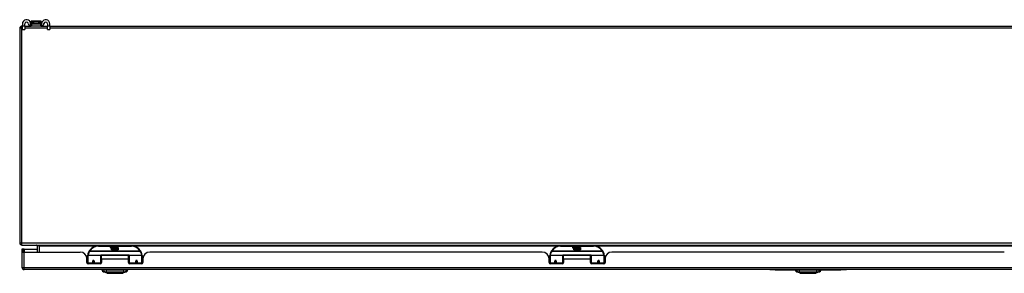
# Model space of a CAD drawing. Header units: inches. Extents: x 17 to 386, y 34 to 183.
# Tile 1 of 13: x 17 to 62, y 34 to 46. Entities that reach past the tile are written whole.
import ezdxf

# ---------------------------------------------------------------- set-up
doc = ezdxf.new("R2010")
doc.units = ezdxf.units.IN
doc.header["$MEASUREMENT"] = 0
doc.layers.add('Visible Edges(ANSI)', color=7, linetype='Continuous', lineweight=25)
doc.layers.add('Visible Tangent Edges(ANSI)', color=7, linetype='Continuous', lineweight=25)

msp = doc.modelspace()

# ---------------------------------------------------------------- linework, layer by layer
at = {"layer": 'Visible Edges(ANSI)'}
for p, q in [((16.923, 45.41), (16.923, 45.304)), ((17.028, 45.304), (17.028, 45.41)), ((17.311, 45.509), (17.311, 45.508)), ((17.311, 45.508), (17.311, 45.418)), ((17.326, 45.41), (17.345, 45.41)), ((17.764, 45.528), (17.331, 45.528)), ((17.345, 45.305), (17.345, 45.41)), ((17.345, 45.41), (17.751, 45.41)), ((17.751, 45.41), (17.769, 45.41)), ((17.751, 45.41), (17.751, 45.305)), ((17.784, 45.508), (17.784, 45.509)), ((17.784, 45.418), (17.784, 45.508)), ((18.068, 45.41), (18.068, 45.304)), ((18.173, 45.304), (18.173, 45.41)), ((16.798, 45.206), (16.798, 35.404)), ((16.897, 45.305), (16.923, 45.305)), ((16.923, 45.148), (16.923, 45.304)), ((16.923, 45.148), (17.028, 45.148)), ((17.028, 45.305), (17.326, 45.305)), ((17.028, 45.304), (17.028, 45.148)), ((17.345, 45.305), (17.326, 45.305)), ((17.751, 45.305), (17.345, 45.305)), ((17.769, 45.305), (17.751, 45.305)), ((17.769, 45.305), (18.068, 45.305)), ((18.068, 45.148), (18.068, 45.304)), ((18.068, 45.148), (18.173, 45.148)), ((18.173, 45.305), (87.423, 45.305)), ((18.173, 45.304), (18.173, 45.148)), ((16.964, 35.12), (16.896, 35.12)), ((16.896, 35.12), (16.896, 35.003)), ((16.897, 35.305), (88.699, 35.305)), ((16.995, 35.12), (16.964, 35.12)), ((16.964, 34.986), (16.964, 35.12)), ((16.995, 35.12), (17.596, 35.12)), ((17.596, 35.274), (17.596, 34.986)), ((21.896, 35.275), (20.396, 35.275)), ((20.951, 35.186), (20.957, 35.221)), ((20.957, 35.221), (20.971, 35.221)), ((20.971, 35.221), (20.964, 35.186)), ((20.987, 35.198), (20.991, 35.221)), ((20.991, 35.221), (21.004, 35.221)), ((20.996, 35.082), (20.996, 35.162)), ((21.026, 35.082), (20.996, 35.082)), ((21.004, 35.221), (20.998, 35.186)), ((21.014, 35.169), (21.013, 35.163)), ((21.013, 35.163), (21.026, 35.163)), ((21.018, 35.176), (21.015, 35.176)), ((21.017, 35.166), (21.018, 35.176)), ((21.028, 35.166), (21.017, 35.166)), ((21.021, 35.198), (21.025, 35.221)), ((21.025, 35.221), (21.038, 35.221)), ((21.026, 35.163), (21.026, 35.082)), ((21.038, 35.221), (21.028, 35.166)), ((21.03, 35.163), (21.052, 35.163)), ((21.03, 35.082), (21.03, 35.163)), ((21.06, 35.082), (21.03, 35.082)), ((21.034, 35.166), (21.058, 35.193)), ((21.05, 35.166), (21.034, 35.166)), ((21.045, 35.221), (21.061, 35.221)), ((21.058, 35.193), (21.045, 35.221)), ((21.064, 35.185), (21.05, 35.166)), ((21.052, 35.163), (21.06, 35.174)), ((21.06, 35.174), (21.06, 35.082)), ((21.061, 35.221), (21.069, 35.201)), ((21.066, 35.185), (21.064, 35.185)), ((21.064, 35.181), (21.071, 35.163)), ((21.064, 35.082), (21.064, 35.181)), ((21.131, 35.082), (21.064, 35.082)), ((21.074, 35.166), (21.066, 35.185)), ((21.069, 35.201), (21.071, 35.201)), ((21.071, 35.201), (21.085, 35.221)), ((21.071, 35.163), (21.094, 35.163)), ((21.09, 35.166), (21.074, 35.166)), ((21.101, 35.221), (21.076, 35.193)), ((21.076, 35.193), (21.09, 35.166)), ((21.085, 35.221), (21.101, 35.221)), ((21.094, 35.163), (21.094, 35.084)), ((21.094, 35.084), (21.13, 35.133)), ((21.1, 35.197), (21.136, 35.197)), ((21.106, 35.209), (21.106, 35.218)), ((21.13, 35.133), (21.11, 35.163)), ((21.135, 35.188), (21.111, 35.188)), ((21.145, 35.109), (21.131, 35.082)), ((21.14, 35.171), (21.147, 35.159)), ((21.162, 35.082), (21.145, 35.109)), ((21.147, 35.159), (21.178, 35.203)), ((21.18, 35.165), (21.16, 35.137)), ((21.16, 35.137), (21.197, 35.083)), ((21.296, 35.082), (21.162, 35.082)), ((21.178, 35.203), (21.18, 35.189)), ((21.18, 35.189), (21.224, 35.235)), ((21.182, 35.155), (21.18, 35.165)), ((21.197, 35.184), (21.182, 35.155)), ((21.197, 35.155), (21.197, 35.184)), ((21.296, 35.155), (21.197, 35.155)), ((21.197, 35.151), (21.296, 35.151)), ((21.197, 35.119), (21.197, 35.151)), ((21.296, 35.119), (21.197, 35.119)), ((21.197, 35.115), (21.296, 35.115)), ((21.197, 35.083), (21.197, 35.115)), ((21.224, 35.235), (21.199, 35.187)), ((21.199, 35.187), (21.296, 35.187)), ((21.296, 35.187), (21.296, 35.155)), ((21.296, 35.151), (21.296, 35.119)), ((21.296, 35.115), (21.296, 35.082)), ((42.997, 35.275), (41.497, 35.275)), ((42.052, 35.186), (42.058, 35.221)), ((42.058, 35.221), (42.072, 35.221)), ((42.072, 35.221), (42.065, 35.186)), ((42.088, 35.198), (42.092, 35.221)), ((42.092, 35.221), (42.105, 35.221)), ((42.097, 35.082), (42.097, 35.162)), ((42.127, 35.082), (42.097, 35.082)), ((42.105, 35.221), (42.099, 35.186)), ((42.115, 35.169), (42.114, 35.163)), ((42.114, 35.163), (42.127, 35.163)), ((42.119, 35.176), (42.116, 35.176)), ((42.118, 35.166), (42.119, 35.176)), ((42.129, 35.166), (42.118, 35.166)), ((42.122, 35.198), (42.126, 35.221)), ((42.126, 35.221), (42.139, 35.221)), ((42.127, 35.163), (42.127, 35.082)), ((42.139, 35.221), (42.129, 35.166)), ((42.131, 35.163), (42.153, 35.163)), ((42.131, 35.082), (42.131, 35.163)), ((42.161, 35.082), (42.131, 35.082)), ((42.135, 35.166), (42.159, 35.193)), ((42.151, 35.166), (42.135, 35.166)), ((42.146, 35.221), (42.162, 35.221)), ((42.159, 35.193), (42.146, 35.221)), ((42.165, 35.185), (42.151, 35.166)), ((42.153, 35.163), (42.161, 35.174)), ((42.161, 35.174), (42.161, 35.082)), ((42.162, 35.221), (42.17, 35.201)), ((42.167, 35.185), (42.165, 35.185)), ((42.165, 35.181), (42.172, 35.163)), ((42.165, 35.082), (42.165, 35.181)), ((42.232, 35.082), (42.165, 35.082)), ((42.175, 35.166), (42.167, 35.185)), ((42.17, 35.201), (42.172, 35.201)), ((42.172, 35.201), (42.186, 35.221)), ((42.172, 35.163), (42.195, 35.163)), ((42.191, 35.166), (42.175, 35.166)), ((42.202, 35.221), (42.177, 35.193)), ((42.177, 35.193), (42.191, 35.166)), ((42.186, 35.221), (42.202, 35.221)), ((42.195, 35.163), (42.195, 35.084)), ((42.195, 35.084), (42.231, 35.133)), ((42.201, 35.197), (42.237, 35.197)), ((42.207, 35.209), (42.207, 35.218)), ((42.231, 35.133), (42.211, 35.163)), ((42.236, 35.188), (42.212, 35.188)), ((42.246, 35.109), (42.232, 35.082)), ((42.241, 35.171), (42.248, 35.159)), ((42.263, 35.082), (42.246, 35.109)), ((42.248, 35.159), (42.279, 35.203)), ((42.281, 35.165), (42.261, 35.137)), ((42.261, 35.137), (42.298, 35.083)), ((42.397, 35.082), (42.263, 35.082)), ((42.279, 35.203), (42.281, 35.189)), ((42.281, 35.189), (42.325, 35.235)), ((42.283, 35.155), (42.281, 35.165)), ((42.298, 35.184), (42.283, 35.155)), ((42.298, 35.155), (42.298, 35.184)), ((42.397, 35.155), (42.298, 35.155)), ((42.298, 35.151), (42.397, 35.151)), ((42.298, 35.119), (42.298, 35.151)), ((42.397, 35.119), (42.298, 35.119)), ((42.298, 35.115), (42.397, 35.115)), ((42.298, 35.083), (42.298, 35.115)), ((42.325, 35.235), (42.3, 35.187)), ((42.3, 35.187), (42.397, 35.187)), ((42.397, 35.187), (42.397, 35.155)), ((42.397, 35.151), (42.397, 35.119)), ((42.397, 35.115), (42.397, 35.082)), ((16.896, 35.003), (16.896, 34.285)), ((16.897, 34.986), (16.995, 34.986)), ((16.995, 34.986), (19.553, 34.986)), ((19.861, 34.726), (19.896, 34.726)), ((19.865, 34.508), (19.865, 34.674)), ((19.896, 34.501), (19.896, 34.831)), ((19.916, 34.85), (20.5, 34.85)), ((20.516, 34.835), (20.516, 34.497)), ((20.516, 34.758), (20.531, 34.758)), ((20.531, 34.663), (20.531, 34.831)), ((21.762, 34.831), (20.531, 34.831)), ((20.531, 34.663), (20.531, 34.508)), ((21.762, 34.663), (21.762, 34.831)), ((21.776, 34.758), (21.762, 34.758)), ((21.762, 34.508), (21.762, 34.663)), ((21.776, 34.497), (21.776, 34.835)), ((21.792, 34.85), (22.376, 34.85)), ((22.396, 34.831), (22.396, 34.501)), ((22.431, 34.726), (22.396, 34.726)), ((22.427, 34.674), (22.427, 34.508)), ((40.654, 34.986), (22.739, 34.986)), ((40.962, 34.726), (40.997, 34.726)), ((40.966, 34.508), (40.966, 34.674)), ((40.997, 34.501), (40.997, 34.831)), ((41.017, 34.85), (41.601, 34.85)), ((41.617, 34.835), (41.617, 34.497)), ((41.617, 34.758), (41.632, 34.758)), ((41.632, 34.663), (41.632, 34.831)), ((42.863, 34.831), (41.632, 34.831)), ((41.632, 34.663), (41.632, 34.508)), ((42.863, 34.663), (42.863, 34.831)), ((42.877, 34.758), (42.863, 34.758)), ((42.863, 34.508), (42.863, 34.663)), ((42.877, 34.497), (42.877, 34.835)), ((42.893, 34.85), (43.477, 34.85)), ((43.497, 34.831), (43.497, 34.501)), ((43.532, 34.726), (43.497, 34.726)), ((43.528, 34.674), (43.528, 34.508)), ((61.755, 34.986), (43.84, 34.986)), ((88.6, 34.186), (16.995, 34.186)), ((19.865, 34.6), (19.896, 34.6)), ((19.896, 34.566), (19.865, 34.566)), ((19.896, 34.501), (19.896, 34.456)), ((20.471, 34.449), (19.924, 34.449)), ((20.14, 34.578), (20.14, 34.491)), ((20.178, 34.576), (20.14, 34.576)), ((20.14, 34.449), (20.14, 34.491)), ((20.141, 34.584), (20.183, 34.575)), ((20.18, 34.566), (20.144, 34.566)), ((20.183, 34.491), (20.183, 34.578)), ((20.183, 34.491), (20.183, 34.449)), ((20.516, 34.567), (20.531, 34.567)), ((20.516, 34.469), (20.516, 34.497)), ((20.555, 34.17), (20.624, 34.17)), ((20.734, 34.17), (20.624, 34.17)), ((20.734, 34.17), (21.558, 34.17)), ((21.669, 34.17), (21.558, 34.17)), ((21.669, 34.17), (21.737, 34.17)), ((21.776, 34.567), (21.762, 34.567)), ((21.776, 34.497), (21.776, 34.469)), ((22.368, 34.449), (21.821, 34.449)), ((22.151, 34.584), (22.109, 34.575)), ((22.109, 34.578), (22.109, 34.491)), ((22.109, 34.449), (22.109, 34.491)), ((22.148, 34.566), (22.112, 34.566)), ((22.114, 34.576), (22.152, 34.576)), ((22.152, 34.491), (22.152, 34.578)), ((22.152, 34.491), (22.152, 34.449)), ((22.427, 34.6), (22.396, 34.6)), ((22.427, 34.566), (22.396, 34.566)), ((22.396, 34.456), (22.396, 34.501)), ((40.966, 34.6), (40.997, 34.6)), ((40.997, 34.566), (40.966, 34.566)), ((40.997, 34.501), (40.997, 34.456)), ((41.572, 34.449), (41.025, 34.449)), ((41.241, 34.578), (41.241, 34.491)), ((41.279, 34.576), (41.241, 34.576)), ((41.241, 34.449), (41.241, 34.491)), ((41.242, 34.584), (41.284, 34.575)), ((41.281, 34.566), (41.245, 34.566)), ((41.284, 34.491), (41.284, 34.578)), ((41.284, 34.491), (41.284, 34.449)), ((41.617, 34.567), (41.632, 34.567)), ((41.617, 34.469), (41.617, 34.497)), ((42.877, 34.567), (42.863, 34.567)), ((42.877, 34.497), (42.877, 34.469)), ((43.469, 34.449), (42.922, 34.449)), ((43.252, 34.584), (43.21, 34.575)), ((43.21, 34.578), (43.21, 34.491)), ((43.21, 34.449), (43.21, 34.491)), ((43.249, 34.566), (43.213, 34.566)), ((43.215, 34.576), (43.253, 34.576)), ((43.253, 34.491), (43.253, 34.578)), ((43.253, 34.491), (43.253, 34.449)), ((43.528, 34.6), (43.497, 34.6)), ((43.528, 34.566), (43.497, 34.566)), ((43.497, 34.456), (43.497, 34.501)), ((51.048, 34.186), (51.048, 34.18)), ((51.298, 34.18), (51.048, 34.18)), ((51.298, 34.18), (54.298, 34.18)), ((52.207, 34.17), (52.275, 34.17)), ((52.386, 34.17), (52.275, 34.17)), ((52.386, 34.17), (53.209, 34.17)), ((53.32, 34.17), (53.209, 34.17)), ((53.32, 34.17), (53.388, 34.17)), ((54.548, 34.18), (54.298, 34.18)), ((54.548, 34.18), (54.548, 34.186)), ((20.789, 34.016), (20.629, 34.078)), ((21.663, 34.078), (21.503, 34.016)), ((52.441, 34.016), (52.281, 34.078)), ((53.314, 34.078), (53.154, 34.016))]:
    msp.add_line(p, q, dxfattribs=at)
at = {"layer": 'Visible Edges(ANSI)', "flags": 128}
for points in [[(17.296, 45.437), (17.295, 45.439), (17.295, 45.441), (17.295, 45.443), (17.294, 45.445), (17.294, 45.447), (17.293, 45.449), (17.293, 45.451), (17.293, 45.453), (17.292, 45.455), (17.292, 45.457), (17.291, 45.459), (17.291, 45.461), (17.29, 45.463), (17.289, 45.465), (17.289, 45.467), (17.288, 45.469), (17.288, 45.471), (17.287, 45.473), (17.286, 45.474), (17.286, 45.476), (17.285, 45.478), (17.284, 45.48), (17.283, 45.482), (17.283, 45.484)], [(17.326, 45.41), (17.325, 45.41), (17.323, 45.411), (17.322, 45.411), (17.32, 45.411), (17.319, 45.411), (17.317, 45.412), (17.315, 45.412), (17.314, 45.413), (17.312, 45.414), (17.311, 45.415), (17.309, 45.416), (17.307, 45.417), (17.306, 45.418), (17.304, 45.419), (17.303, 45.421), (17.302, 45.422), (17.301, 45.424), (17.3, 45.426), (17.299, 45.427), (17.298, 45.429), (17.297, 45.431), (17.296, 45.433), (17.296, 45.435), (17.296, 45.437)], [(17.799, 45.437), (17.799, 45.435), (17.799, 45.433), (17.798, 45.431), (17.797, 45.429), (17.796, 45.427), (17.795, 45.426), (17.794, 45.424), (17.793, 45.422), (17.792, 45.421), (17.791, 45.419), (17.789, 45.418), (17.788, 45.417), (17.786, 45.416), (17.785, 45.415), (17.783, 45.414), (17.781, 45.413), (17.78, 45.412), (17.778, 45.412), (17.776, 45.411), (17.775, 45.411), (17.773, 45.411), (17.772, 45.411), (17.77, 45.41), (17.769, 45.41)], [(17.813, 45.484), (17.812, 45.482), (17.811, 45.48), (17.81, 45.478), (17.81, 45.476), (17.809, 45.474), (17.808, 45.473), (17.807, 45.471), (17.807, 45.469), (17.806, 45.467), (17.806, 45.465), (17.805, 45.463), (17.804, 45.461), (17.804, 45.459), (17.803, 45.457), (17.803, 45.455), (17.802, 45.453), (17.802, 45.451), (17.802, 45.449), (17.801, 45.447), (17.801, 45.445), (17.8, 45.443), (17.8, 45.441), (17.8, 45.439), (17.799, 45.437)], [(17.283, 45.313), (17.284, 45.312), (17.286, 45.311), (17.288, 45.311), (17.29, 45.31), (17.292, 45.31), (17.294, 45.309), (17.296, 45.309), (17.298, 45.308), (17.3, 45.308), (17.302, 45.308), (17.304, 45.307), (17.306, 45.307), (17.308, 45.307), (17.31, 45.306), (17.312, 45.306), (17.313, 45.306), (17.315, 45.306), (17.317, 45.306), (17.319, 45.306), (17.32, 45.306), (17.322, 45.305), (17.323, 45.305), (17.325, 45.305), (17.326, 45.305)], [(17.769, 45.305), (17.77, 45.305), (17.772, 45.305), (17.773, 45.305), (17.775, 45.306), (17.776, 45.306), (17.778, 45.306), (17.78, 45.306), (17.782, 45.306), (17.783, 45.306), (17.785, 45.306), (17.787, 45.307), (17.789, 45.307), (17.791, 45.307), (17.793, 45.308), (17.795, 45.308), (17.797, 45.308), (17.799, 45.309), (17.801, 45.309), (17.803, 45.31), (17.805, 45.31), (17.807, 45.311), (17.809, 45.311), (17.811, 45.312), (17.813, 45.313)], [(19.902, 34.849), (19.901, 34.849), (19.901, 34.849), (19.901, 34.849), (19.901, 34.848), (19.901, 34.848), (19.901, 34.848), (19.901, 34.848), (19.901, 34.847), (19.901, 34.847), (19.901, 34.847), (19.901, 34.847), (19.901, 34.846), (19.901, 34.846), (19.901, 34.846), (19.901, 34.846), (19.901, 34.845), (19.901, 34.845), (19.901, 34.845), (19.901, 34.845), (19.901, 34.844), (19.901, 34.844), (19.901, 34.844), (19.901, 34.844), (19.901, 34.843)], [(22.391, 34.843), (22.391, 34.844), (22.391, 34.844), (22.391, 34.844), (22.391, 34.844), (22.391, 34.845), (22.391, 34.845), (22.391, 34.845), (22.391, 34.845), (22.391, 34.846), (22.391, 34.846), (22.391, 34.846), (22.391, 34.846), (22.391, 34.847), (22.391, 34.847), (22.391, 34.847), (22.391, 34.847), (22.391, 34.848), (22.391, 34.848), (22.391, 34.848), (22.391, 34.848), (22.391, 34.849), (22.391, 34.849), (22.391, 34.849), (22.391, 34.849)], [(41.003, 34.849), (41.002, 34.849), (41.002, 34.849), (41.002, 34.849), (41.002, 34.848), (41.002, 34.848), (41.002, 34.848), (41.002, 34.848), (41.002, 34.847), (41.002, 34.847), (41.002, 34.847), (41.002, 34.847), (41.002, 34.846), (41.002, 34.846), (41.002, 34.846), (41.002, 34.846), (41.002, 34.845), (41.002, 34.845), (41.002, 34.845), (41.002, 34.845), (41.002, 34.844), (41.002, 34.844), (41.002, 34.844), (41.002, 34.844), (41.002, 34.843)], [(43.492, 34.843), (43.492, 34.844), (43.492, 34.844), (43.492, 34.844), (43.492, 34.844), (43.492, 34.845), (43.492, 34.845), (43.492, 34.845), (43.492, 34.845), (43.492, 34.846), (43.492, 34.846), (43.492, 34.846), (43.492, 34.846), (43.492, 34.847), (43.492, 34.847), (43.492, 34.847), (43.492, 34.847), (43.492, 34.848), (43.492, 34.848), (43.492, 34.848), (43.492, 34.848), (43.492, 34.849), (43.492, 34.849), (43.492, 34.849), (43.492, 34.849)], [(20.14, 34.578), (20.14, 34.581), (20.141, 34.583), (20.142, 34.586), (20.143, 34.589), (20.144, 34.591), (20.146, 34.593), (20.148, 34.595), (20.151, 34.597), (20.153, 34.598), (20.156, 34.599), (20.159, 34.6), (20.162, 34.6), (20.165, 34.6), (20.168, 34.599), (20.17, 34.598), (20.173, 34.597), (20.175, 34.595), (20.178, 34.593), (20.179, 34.591), (20.181, 34.589), (20.182, 34.586), (20.183, 34.583), (20.183, 34.581), (20.183, 34.578)], [(20.53, 34.53), (20.53, 34.53), (20.53, 34.53), (20.53, 34.53), (20.53, 34.53), (20.53, 34.53), (20.53, 34.53), (20.53, 34.53), (20.53, 34.53), (20.53, 34.53), (20.53, 34.53), (20.53, 34.53), (20.53, 34.531), (20.53, 34.531), (20.53, 34.531), (20.53, 34.531), (20.53, 34.531), (20.53, 34.531), (20.53, 34.531), (20.53, 34.531), (20.53, 34.531), (20.53, 34.531), (20.53, 34.531), (20.531, 34.531), (20.531, 34.531)], [(21.762, 34.531), (21.762, 34.531), (21.762, 34.531), (21.762, 34.531), (21.762, 34.531), (21.762, 34.531), (21.762, 34.531), (21.762, 34.531), (21.762, 34.531), (21.762, 34.531), (21.762, 34.531), (21.762, 34.531), (21.762, 34.531), (21.762, 34.53), (21.762, 34.53), (21.762, 34.53), (21.762, 34.53), (21.762, 34.53), (21.762, 34.53), (21.762, 34.53), (21.762, 34.53), (21.762, 34.53), (21.762, 34.53), (21.762, 34.53), (21.762, 34.53)], [(22.109, 34.578), (22.109, 34.581), (22.109, 34.583), (22.11, 34.586), (22.111, 34.589), (22.113, 34.591), (22.115, 34.593), (22.117, 34.595), (22.119, 34.597), (22.122, 34.598), (22.124, 34.599), (22.127, 34.6), (22.13, 34.6), (22.133, 34.6), (22.136, 34.599), (22.139, 34.598), (22.141, 34.597), (22.144, 34.595), (22.146, 34.593), (22.148, 34.591), (22.149, 34.589), (22.15, 34.586), (22.151, 34.583), (22.152, 34.581), (22.152, 34.578)], [(41.241, 34.578), (41.241, 34.581), (41.242, 34.583), (41.243, 34.586), (41.244, 34.589), (41.245, 34.591), (41.247, 34.593), (41.249, 34.595), (41.252, 34.597), (41.254, 34.598), (41.257, 34.599), (41.26, 34.6), (41.263, 34.6), (41.266, 34.6), (41.269, 34.599), (41.271, 34.598), (41.274, 34.597), (41.276, 34.595), (41.279, 34.593), (41.28, 34.591), (41.282, 34.589), (41.283, 34.586), (41.284, 34.583), (41.284, 34.581), (41.284, 34.578)], [(41.631, 34.53), (41.631, 34.53), (41.631, 34.53), (41.631, 34.53), (41.631, 34.53), (41.631, 34.53), (41.631, 34.53), (41.631, 34.53), (41.631, 34.53), (41.631, 34.53), (41.631, 34.53), (41.631, 34.53), (41.631, 34.531), (41.631, 34.531), (41.631, 34.531), (41.631, 34.531), (41.631, 34.531), (41.631, 34.531), (41.631, 34.531), (41.631, 34.531), (41.631, 34.531), (41.631, 34.531), (41.631, 34.531), (41.632, 34.531), (41.632, 34.531)], [(42.863, 34.531), (42.863, 34.531), (42.863, 34.531), (42.863, 34.531), (42.863, 34.531), (42.863, 34.531), (42.863, 34.531), (42.863, 34.531), (42.863, 34.531), (42.863, 34.531), (42.863, 34.531), (42.863, 34.531), (42.863, 34.531), (42.863, 34.53), (42.863, 34.53), (42.863, 34.53), (42.863, 34.53), (42.863, 34.53), (42.863, 34.53), (42.863, 34.53), (42.863, 34.53), (42.863, 34.53), (42.863, 34.53), (42.863, 34.53), (42.863, 34.53)], [(43.21, 34.578), (43.21, 34.581), (43.21, 34.583), (43.211, 34.586), (43.212, 34.589), (43.214, 34.591), (43.216, 34.593), (43.218, 34.595), (43.22, 34.597), (43.223, 34.598), (43.225, 34.599), (43.228, 34.6), (43.231, 34.6), (43.234, 34.6), (43.237, 34.599), (43.24, 34.598), (43.242, 34.597), (43.245, 34.595), (43.247, 34.593), (43.249, 34.591), (43.25, 34.589), (43.251, 34.586), (43.252, 34.583), (43.253, 34.581), (43.253, 34.578)], [(20.791, 34.015), (20.791, 34.015), (20.793, 34.015), (20.795, 34.015), (20.798, 34.015), (20.802, 34.015), (20.806, 34.015), (20.812, 34.015), (20.818, 34.015), (20.825, 34.015), (20.833, 34.015), (20.841, 34.015), (20.851, 34.015), (20.861, 34.015), (20.871, 34.015), (20.883, 34.015), (20.895, 34.015), (20.907, 34.015), (20.92, 34.015), (20.934, 34.015), (20.948, 34.015), (20.963, 34.015), (20.978, 34.015), (20.994, 34.015), (21.01, 34.015), (21.026, 34.015), (21.043, 34.015), (21.06, 34.015), (21.077, 34.015), (21.094, 34.015), (21.111, 34.015), (21.128, 34.015), (21.146, 34.015), (21.163, 34.015), (21.181, 34.015), (21.198, 34.015), (21.215, 34.015), (21.232, 34.015), (21.249, 34.015), (21.266, 34.015), (21.282, 34.015), (21.298, 34.015), (21.314, 34.015), (21.329, 34.015), (21.344, 34.015), (21.358, 34.015), (21.372, 34.015), (21.385, 34.015), (21.397, 34.015), (21.409, 34.015), (21.421, 34.015), (21.431, 34.015), (21.441, 34.015), (21.451, 34.015), (21.459, 34.015), (21.467, 34.015), (21.474, 34.015), (21.48, 34.015), (21.486, 34.015), (21.491, 34.015), (21.494, 34.015), (21.497, 34.015), (21.499, 34.015), (21.501, 34.015), (21.501, 34.015)], [(52.442, 34.015), (52.443, 34.015), (52.444, 34.015), (52.446, 34.015), (52.449, 34.015), (52.453, 34.015), (52.458, 34.015), (52.463, 34.015), (52.469, 34.015), (52.477, 34.015), (52.484, 34.015), (52.493, 34.015), (52.502, 34.015), (52.512, 34.015), (52.523, 34.015), (52.534, 34.015), (52.546, 34.015), (52.559, 34.015), (52.572, 34.015), (52.586, 34.015), (52.6, 34.015), (52.615, 34.015), (52.63, 34.015), (52.645, 34.015), (52.661, 34.015), (52.678, 34.015), (52.694, 34.015), (52.711, 34.015), (52.728, 34.015), (52.745, 34.015), (52.763, 34.015), (52.78, 34.015), (52.797, 34.015), (52.815, 34.015), (52.832, 34.015), (52.85, 34.015), (52.867, 34.015), (52.884, 34.015), (52.901, 34.015), (52.917, 34.015), (52.934, 34.015), (52.95, 34.015), (52.965, 34.015), (52.98, 34.015), (52.995, 34.015), (53.009, 34.015), (53.023, 34.015), (53.036, 34.015), (53.049, 34.015), (53.061, 34.015), (53.072, 34.015), (53.083, 34.015), (53.093, 34.015), (53.102, 34.015), (53.111, 34.015), (53.119, 34.015), (53.126, 34.015), (53.132, 34.015), (53.137, 34.015), (53.142, 34.015), (53.146, 34.015), (53.149, 34.015), (53.151, 34.015), (53.152, 34.015), (53.153, 34.015)]]:
    msp.add_lwpolyline(points, dxfattribs=at)
at = {"layer": 'Visible Edges(ANSI)'}
for centre, radius, start, end in [((17.11, 45.41), 0.188, 23.0739, 180), ((17.11, 45.41), 0.0825, 8.1564, 180), ((17.326, 45.441), 0.136, 188.1564, 251.2171), ((17.331, 45.509), 0.0197, 90, 180), ((17.319, 45.418), 0.00787, 180, 218.1289), ((17.764, 45.509), 0.0197, 0, 90), ((17.776, 45.418), 0.00787, 321.8711, 0), ((17.985, 45.41), 0.187, 0, 156.9261), ((17.769, 45.441), 0.136, 288.7829, 351.8436), ((17.985, 45.41), 0.0825, 0, 171.8436), ((16.897, 45.206), 0.099, 90, 180), ((16.897, 35.404), 0.099, 180, 270), ((17.565, 35.274), 0.031, 0, 90), ((20.396, 34.775), 0.5, 90, 147.7623), ((20.979, 35.181), 0.0288, 169, 198.4748), ((20.962, 35.175), 0.0105, 198.4748, 269.6788), ((20.962, 35.189), 0.0246, 269.6788, 333.9508), ((20.977, 35.184), 0.0123, 169.9922, 203.5487), ((20.971, 35.182), 0.006, 203.5487, 276.1027), ((20.97, 35.188), 0.0126, 276.1027, 327.6083), ((20.941, 35.206), 0.0465, 328.5584, 350.8257), ((21.012, 35.18), 0.0288, 183.6169, 196.9928), ((20.995, 35.175), 0.0101, 196.9928, 269.4776), ((20.995, 35.189), 0.024, 269.4776, 327.4114), ((20.997, 35.186), 0.024, 268.7952, 316.5849), ((21.01, 35.184), 0.0123, 170, 203.5571), ((21.004, 35.182), 0.006, 203.5571, 276.03), ((21.004, 35.188), 0.0126, 276.03, 327.5992), ((20.975, 35.206), 0.0465, 327.5992, 350), ((21.125, 35.186), 0.0282, 156.1555, 203.8445), ((21.113, 35.18), 0.0152, 203.8445, 265.0802), ((21.124, 35.16), 0.0607, 81.5605, 107.3343), ((21.118, 35.181), 0.0307, 64.6784, 112.5609), ((21.119, 35.184), 0.00955, 151.4547, 231.1652), ((21.117, 35.195), 0.033, 257.079, 313.1785), ((21.117, 35.195), 0.0299, 260.4085, 314.1684), ((21.12, 35.185), 0.0109, 231.1652, 289.3797), ((21.118, 35.19), 0.0168, 289.3797, 352.9975), ((21.127, 35.2), 0.0096, 343.5261, 64.6784), ((21.13, 35.201), 0.0197, 356.5646, 81.5605), ((21.11, 35.202), 0.0398, 314.1684, 356.5646), ((21.896, 34.775), 0.5, 32.2377, 90), ((41.497, 34.775), 0.5, 90, 147.7623), ((42.08, 35.181), 0.0288, 169, 198.4748), ((42.063, 35.175), 0.0105, 198.4748, 269.6788), ((42.063, 35.189), 0.0246, 269.6788, 333.9508), ((42.078, 35.184), 0.0123, 169.9922, 203.5487), ((42.072, 35.182), 0.006, 203.5487, 276.1027), ((42.071, 35.188), 0.0126, 276.1027, 327.6083), ((42.042, 35.206), 0.0465, 328.5584, 350.8257), ((42.113, 35.18), 0.0288, 183.6169, 196.9928), ((42.096, 35.175), 0.0101, 196.9928, 269.4776), ((42.096, 35.189), 0.024, 269.4776, 327.4114), ((42.098, 35.186), 0.024, 268.7952, 316.5849), ((42.111, 35.184), 0.0123, 170, 203.5571), ((42.105, 35.182), 0.006, 203.5571, 276.03), ((42.105, 35.188), 0.0126, 276.03, 327.5992), ((42.076, 35.206), 0.0465, 327.5992, 350), ((42.226, 35.186), 0.0282, 156.1555, 203.8445), ((42.214, 35.18), 0.0152, 203.8445, 265.0802), ((42.225, 35.16), 0.0607, 81.5605, 107.3343), ((42.219, 35.181), 0.0307, 64.6784, 112.5609), ((42.22, 35.184), 0.00955, 151.4547, 231.1652), ((42.218, 35.195), 0.033, 257.079, 313.1785), ((42.218, 35.195), 0.0299, 260.4085, 314.1684), ((42.221, 35.185), 0.0109, 231.1652, 289.3797), ((42.219, 35.19), 0.0168, 289.3797, 352.9975), ((42.228, 35.2), 0.0096, 343.5261, 64.6784), ((42.231, 35.201), 0.0197, 356.5646, 81.5605), ((42.211, 35.202), 0.0398, 314.1684, 356.5646), ((42.997, 34.775), 0.5, 32.2377, 90), ((16.995, 35.003), 0.099, 180, 189.8877), ((19.553, 34.674), 0.312, 0, 90), ((19.916, 34.831), 0.0197, 90, 180), ((20.396, 34.775), 0.5, 147.7623, 171.4919), ((20.5, 34.835), 0.0157, 0, 90), ((21.792, 34.835), 0.0157, 90, 180), ((21.896, 34.775), 0.5, 8.5081, 32.2377), ((22.376, 34.831), 0.0197, 0, 90), ((22.739, 34.674), 0.312, 90, 180), ((40.654, 34.674), 0.312, 0, 90), ((41.017, 34.831), 0.0197, 90, 180), ((41.497, 34.775), 0.5, 147.7623, 171.4919), ((41.601, 34.835), 0.0157, 0, 90), ((42.893, 34.835), 0.0157, 90, 180), ((42.997, 34.775), 0.5, 8.5081, 32.2377), ((43.477, 34.831), 0.0197, 0, 90), ((43.84, 34.674), 0.312, 90, 180), ((16.995, 34.285), 0.099, 180, 270), ((19.924, 34.508), 0.0591, 180, 270), ((20.162, 34.578), 0.0217, 180, 350.853), ((20.471, 34.508), 0.0591, 270, 0), ((20.672, 34.188), 0.118, 188.6009, 248.7495), ((20.615, 34.162), 0.0394, 143.1301, 168.463), ((21.62, 34.188), 0.118, 291.2505, 351.3991), ((21.678, 34.162), 0.0394, 11.537, 36.8699), ((21.821, 34.508), 0.0591, 180, 270), ((22.13, 34.578), 0.0217, 189.147, 0), ((22.368, 34.508), 0.0591, 270, 0), ((41.025, 34.508), 0.0591, 180, 270), ((41.263, 34.578), 0.0217, 180, 350.853), ((41.572, 34.508), 0.0591, 270, 0), ((42.922, 34.508), 0.0591, 180, 270), ((43.231, 34.578), 0.0217, 189.147, 0), ((43.469, 34.508), 0.0591, 270, 0), ((52.324, 34.188), 0.118, 188.6009, 248.7495), ((52.266, 34.162), 0.0394, 153.4102, 168.463), ((53.271, 34.188), 0.118, 291.2505, 351.3991), ((53.329, 34.162), 0.0394, 11.537, 26.5898), ((20.791, 34.02), 0.00492, 248.7495, 269.7912), ((21.501, 34.02), 0.00492, 270.2088, 291.2505), ((52.442, 34.02), 0.00492, 248.7495, 269.7912), ((53.153, 34.02), 0.00492, 270.2088, 291.2505)]:
    msp.add_arc(centre, radius, start, end, dxfattribs=at)
for centre, start_param, end_param in [((20.162, 34.586), 3.891005, 4.221748), ((22.13, 34.586), 5.20303, 5.533773), ((41.263, 34.586), 3.891005, 4.221748), ((43.231, 34.586), 5.20303, 5.533773)]:
    msp.add_ellipse(centre, major_axis=(0.0217, 0), ratio=0.267949, start_param=start_param, end_param=end_param, dxfattribs=at)
at = {"layer": 'Visible Tangent Edges(ANSI)'}
for p, q in [((17.283, 45.484), (17.283, 45.313)), ((17.311, 45.418), (17.443, 45.418)), ((17.443, 45.418), (17.443, 45.481)), ((17.653, 45.481), (17.443, 45.481)), ((17.443, 45.418), (17.653, 45.418)), ((17.444, 45.495), (17.651, 45.495)), ((17.653, 45.481), (17.653, 45.418)), ((17.653, 45.418), (17.784, 45.418)), ((17.813, 45.313), (17.813, 45.484)), ((16.897, 45.206), (16.798, 45.206)), ((16.897, 45.206), (16.897, 45.305)), ((16.897, 35.404), (16.897, 45.206)), ((16.923, 45.206), (16.897, 45.206)), ((17.028, 45.304), (16.923, 45.304)), ((18.068, 45.206), (17.028, 45.206)), ((18.173, 45.304), (18.068, 45.304)), ((87.423, 45.206), (18.173, 45.206)), ((16.798, 35.404), (16.897, 35.404)), ((16.897, 35.305), (16.897, 35.404)), ((16.897, 35.404), (87.931, 35.404)), ((16.995, 35.12), (16.995, 34.986)), ((17.695, 35.274), (17.596, 35.274)), ((17.695, 35.274), (17.695, 35.305)), ((17.695, 34.986), (17.695, 35.274)), ((17.695, 35.274), (20.364, 35.274)), ((20.396, 35.256), (20.396, 35.275)), ((20.396, 35.256), (21.896, 35.256)), ((21.896, 35.275), (21.896, 35.256)), ((21.928, 35.274), (41.465, 35.274)), ((41.497, 35.256), (41.497, 35.275)), ((41.497, 35.256), (42.997, 35.256)), ((42.997, 35.275), (42.997, 35.256)), ((43.029, 35.274), (62.566, 35.274)), ((16.995, 34.285), (16.995, 34.986)), ((19.916, 34.85), (19.916, 34.482)), ((19.99, 35.032), (19.973, 35.042)), ((22.302, 35.032), (19.99, 35.032)), ((19.99, 35.028), (19.99, 35.032)), ((19.99, 35.028), (22.302, 35.028)), ((20.5, 34.482), (20.5, 34.85)), ((21.778, 34.843), (20.514, 34.843)), ((21.762, 34.663), (20.531, 34.663)), ((21.792, 34.85), (21.792, 34.482)), ((22.319, 35.042), (22.302, 35.032)), ((22.302, 35.032), (22.302, 35.028)), ((22.376, 34.482), (22.376, 34.85)), ((41.017, 34.85), (41.017, 34.482)), ((41.091, 35.032), (41.074, 35.042)), ((43.403, 35.032), (41.091, 35.032)), ((41.091, 35.028), (41.091, 35.032)), ((41.091, 35.028), (43.403, 35.028)), ((41.601, 34.482), (41.601, 34.85)), ((42.879, 34.843), (41.615, 34.843)), ((42.863, 34.663), (41.632, 34.663)), ((42.893, 34.85), (42.893, 34.482)), ((43.42, 35.042), (43.403, 35.032)), ((43.403, 35.032), (43.403, 35.028)), ((43.477, 34.482), (43.477, 34.85)), ((16.896, 34.285), (16.995, 34.285)), ((16.995, 34.186), (16.995, 34.285)), ((16.995, 34.285), (88.6, 34.285)), ((19.916, 34.449), (19.916, 34.482)), ((20.13, 34.482), (19.916, 34.482)), ((20.13, 34.482), (20.13, 34.574)), ((20.13, 34.482), (20.13, 34.449)), ((20.193, 34.574), (20.193, 34.482)), ((20.5, 34.482), (20.193, 34.482)), ((20.193, 34.449), (20.193, 34.482)), ((20.5, 34.482), (20.5, 34.456)), ((21.792, 34.456), (21.792, 34.482)), ((22.099, 34.482), (21.792, 34.482)), ((22.099, 34.482), (22.099, 34.574)), ((22.099, 34.482), (22.099, 34.449)), ((22.162, 34.574), (22.162, 34.482)), ((22.376, 34.482), (22.162, 34.482)), ((22.162, 34.449), (22.162, 34.482)), ((22.376, 34.482), (22.376, 34.449)), ((41.017, 34.449), (41.017, 34.482)), ((41.231, 34.482), (41.017, 34.482)), ((41.231, 34.482), (41.231, 34.574)), ((41.231, 34.482), (41.231, 34.449)), ((41.294, 34.574), (41.294, 34.482)), ((41.601, 34.482), (41.294, 34.482)), ((41.294, 34.449), (41.294, 34.482)), ((41.601, 34.482), (41.601, 34.456)), ((42.893, 34.456), (42.893, 34.482)), ((43.2, 34.482), (42.893, 34.482)), ((43.2, 34.482), (43.2, 34.574)), ((43.2, 34.482), (43.2, 34.449)), ((43.263, 34.574), (43.263, 34.482)), ((43.477, 34.482), (43.263, 34.482)), ((43.263, 34.449), (43.263, 34.482)), ((43.477, 34.482), (43.477, 34.449)), ((51.298, 34.18), (51.298, 34.186)), ((54.298, 34.186), (54.298, 34.18))]:
    msp.add_line(p, q, dxfattribs=at)
at = {"layer": 'Visible Tangent Edges(ANSI)', "flags": 128}
for points in [[(17.311, 45.508), (17.312, 45.507), (17.312, 45.506), (17.314, 45.505), (17.315, 45.504), (17.318, 45.503), (17.321, 45.501), (17.324, 45.5), (17.328, 45.498), (17.332, 45.497), (17.337, 45.495), (17.342, 45.494), (17.347, 45.492), (17.353, 45.491), (17.36, 45.489), (17.367, 45.488), (17.374, 45.487), (17.381, 45.486), (17.389, 45.485), (17.397, 45.484), (17.406, 45.483), (17.415, 45.482), (17.424, 45.482), (17.433, 45.481), (17.443, 45.481)], [(17.328, 45.527), (17.328, 45.527), (17.328, 45.527), (17.329, 45.527), (17.329, 45.528), (17.329, 45.528), (17.329, 45.528), (17.329, 45.528), (17.329, 45.528), (17.329, 45.528), (17.329, 45.528), (17.33, 45.528), (17.33, 45.528), (17.33, 45.528), (17.33, 45.528), (17.33, 45.528), (17.33, 45.528), (17.33, 45.528), (17.33, 45.528), (17.33, 45.528), (17.331, 45.528), (17.331, 45.529), (17.331, 45.529), (17.331, 45.529), (17.331, 45.529)], [(17.444, 45.495), (17.436, 45.495), (17.427, 45.496), (17.418, 45.496), (17.41, 45.497), (17.402, 45.498), (17.395, 45.499), (17.387, 45.5), (17.38, 45.502), (17.374, 45.503), (17.367, 45.505), (17.362, 45.507), (17.356, 45.509), (17.351, 45.51), (17.347, 45.512), (17.343, 45.514), (17.339, 45.516), (17.336, 45.518), (17.333, 45.519), (17.331, 45.521), (17.33, 45.522), (17.328, 45.524), (17.328, 45.525), (17.328, 45.526), (17.328, 45.527)], [(17.767, 45.527), (17.767, 45.526), (17.767, 45.525), (17.767, 45.524), (17.766, 45.522), (17.764, 45.521), (17.762, 45.519), (17.759, 45.518), (17.756, 45.516), (17.752, 45.514), (17.748, 45.512), (17.744, 45.51), (17.739, 45.509), (17.733, 45.507), (17.728, 45.505), (17.721, 45.503), (17.715, 45.502), (17.708, 45.5), (17.7, 45.499), (17.693, 45.498), (17.685, 45.497), (17.677, 45.496), (17.668, 45.496), (17.659, 45.495), (17.651, 45.495)], [(17.653, 45.481), (17.662, 45.481), (17.671, 45.482), (17.68, 45.482), (17.689, 45.483), (17.698, 45.484), (17.706, 45.485), (17.714, 45.486), (17.721, 45.487), (17.728, 45.488), (17.735, 45.489), (17.742, 45.491), (17.748, 45.492), (17.753, 45.494), (17.758, 45.495), (17.763, 45.497), (17.767, 45.498), (17.771, 45.5), (17.774, 45.501), (17.777, 45.503), (17.78, 45.504), (17.781, 45.505), (17.783, 45.506), (17.783, 45.507), (17.784, 45.508)], [(17.764, 45.529), (17.764, 45.529), (17.764, 45.529), (17.764, 45.529), (17.764, 45.528), (17.765, 45.528), (17.765, 45.528), (17.765, 45.528), (17.765, 45.528), (17.765, 45.528), (17.765, 45.528), (17.765, 45.528), (17.765, 45.528), (17.765, 45.528), (17.766, 45.528), (17.766, 45.528), (17.766, 45.528), (17.766, 45.528), (17.766, 45.528), (17.766, 45.528), (17.766, 45.528), (17.766, 45.527), (17.767, 45.527), (17.767, 45.527), (17.767, 45.527)], [(20.193, 34.574), (20.193, 34.578), (20.192, 34.582), (20.191, 34.586), (20.189, 34.589), (20.187, 34.593), (20.185, 34.596), (20.182, 34.599), (20.178, 34.602), (20.174, 34.604), (20.17, 34.605), (20.166, 34.606), (20.162, 34.607), (20.158, 34.606), (20.153, 34.606), (20.149, 34.604), (20.145, 34.602), (20.142, 34.599), (20.139, 34.596), (20.136, 34.593), (20.134, 34.589), (20.132, 34.586), (20.131, 34.582), (20.131, 34.578), (20.13, 34.574)], [(20.53, 34.567), (20.529, 34.565), (20.529, 34.563), (20.528, 34.56), (20.527, 34.558), (20.527, 34.556), (20.526, 34.553), (20.526, 34.551), (20.525, 34.548), (20.525, 34.546), (20.524, 34.543), (20.524, 34.541), (20.523, 34.539), (20.523, 34.536), (20.522, 34.534), (20.522, 34.531), (20.522, 34.529), (20.521, 34.526), (20.521, 34.524), (20.521, 34.522), (20.52, 34.519), (20.52, 34.517), (20.52, 34.514), (20.519, 34.512), (20.519, 34.509)], [(21.773, 34.509), (21.773, 34.512), (21.772, 34.514), (21.772, 34.517), (21.772, 34.519), (21.771, 34.522), (21.771, 34.524), (21.771, 34.526), (21.77, 34.529), (21.77, 34.531), (21.77, 34.534), (21.769, 34.536), (21.769, 34.539), (21.768, 34.541), (21.768, 34.543), (21.767, 34.546), (21.767, 34.548), (21.766, 34.551), (21.766, 34.553), (21.765, 34.556), (21.765, 34.558), (21.764, 34.56), (21.764, 34.563), (21.763, 34.565), (21.762, 34.567)], [(22.162, 34.574), (22.162, 34.578), (22.161, 34.582), (22.16, 34.586), (22.158, 34.589), (22.156, 34.593), (22.153, 34.596), (22.15, 34.599), (22.147, 34.602), (22.143, 34.604), (22.139, 34.606), (22.135, 34.606), (22.13, 34.607), (22.126, 34.606), (22.122, 34.605), (22.118, 34.604), (22.114, 34.602), (22.11, 34.599), (22.107, 34.596), (22.105, 34.593), (22.103, 34.589), (22.101, 34.586), (22.1, 34.582), (22.099, 34.578), (22.099, 34.574)], [(41.294, 34.574), (41.294, 34.578), (41.293, 34.582), (41.292, 34.586), (41.29, 34.589), (41.288, 34.593), (41.286, 34.596), (41.283, 34.599), (41.279, 34.602), (41.275, 34.604), (41.271, 34.605), (41.267, 34.606), (41.263, 34.607), (41.259, 34.606), (41.254, 34.606), (41.25, 34.604), (41.246, 34.602), (41.243, 34.599), (41.24, 34.596), (41.237, 34.593), (41.235, 34.589), (41.233, 34.586), (41.232, 34.582), (41.232, 34.578), (41.231, 34.574)], [(41.631, 34.567), (41.63, 34.565), (41.63, 34.563), (41.629, 34.56), (41.628, 34.558), (41.628, 34.556), (41.627, 34.553), (41.627, 34.551), (41.626, 34.548), (41.626, 34.546), (41.625, 34.543), (41.625, 34.541), (41.624, 34.539), (41.624, 34.536), (41.623, 34.534), (41.623, 34.531), (41.623, 34.529), (41.622, 34.526), (41.622, 34.524), (41.622, 34.522), (41.621, 34.519), (41.621, 34.517), (41.621, 34.514), (41.62, 34.512), (41.62, 34.509)], [(42.874, 34.509), (42.874, 34.512), (42.873, 34.514), (42.873, 34.517), (42.873, 34.519), (42.872, 34.522), (42.872, 34.524), (42.872, 34.526), (42.871, 34.529), (42.871, 34.531), (42.871, 34.534), (42.87, 34.536), (42.87, 34.539), (42.869, 34.541), (42.869, 34.543), (42.868, 34.546), (42.868, 34.548), (42.867, 34.551), (42.867, 34.553), (42.866, 34.556), (42.866, 34.558), (42.865, 34.56), (42.865, 34.563), (42.864, 34.565), (42.863, 34.567)], [(43.263, 34.574), (43.263, 34.578), (43.262, 34.582), (43.261, 34.586), (43.259, 34.589), (43.257, 34.593), (43.254, 34.596), (43.251, 34.599), (43.248, 34.602), (43.244, 34.604), (43.24, 34.606), (43.236, 34.606), (43.231, 34.607), (43.227, 34.606), (43.223, 34.605), (43.219, 34.604), (43.215, 34.602), (43.211, 34.599), (43.208, 34.596), (43.206, 34.593), (43.204, 34.589), (43.202, 34.586), (43.201, 34.582), (43.2, 34.578), (43.2, 34.574)], [(20.629, 34.078), (20.63, 34.078), (20.63, 34.078), (20.631, 34.078), (20.632, 34.078), (20.633, 34.078), (20.634, 34.078), (20.636, 34.077), (20.638, 34.077), (20.64, 34.077), (20.643, 34.077), (20.646, 34.077), (20.649, 34.077), (20.652, 34.077), (20.656, 34.077), (20.659, 34.077), (20.663, 34.077), (20.668, 34.077), (20.672, 34.077), (20.677, 34.077), (20.682, 34.076), (20.687, 34.076), (20.692, 34.076), (20.698, 34.076), (20.706, 34.076)], [(20.706, 34.076), (20.707, 34.076), (20.709, 34.076), (20.71, 34.076), (20.712, 34.076), (20.714, 34.076), (20.715, 34.076), (20.717, 34.076), (20.719, 34.076), (20.721, 34.076), (20.723, 34.076), (20.725, 34.076), (20.727, 34.076), (20.729, 34.076), (20.732, 34.076), (20.734, 34.076), (20.736, 34.076), (20.739, 34.076), (20.741, 34.076), (20.744, 34.076), (20.747, 34.076), (20.749, 34.076), (20.752, 34.076), (20.755, 34.076), (20.757, 34.076)], [(20.757, 34.076), (20.791, 34.076), (20.822, 34.076), (20.853, 34.077), (20.885, 34.077), (20.917, 34.077), (20.949, 34.077), (20.982, 34.077), (21.014, 34.077), (21.047, 34.078), (21.08, 34.078), (21.113, 34.078), (21.146, 34.078), (21.179, 34.078), (21.212, 34.078), (21.245, 34.078), (21.277, 34.077), (21.31, 34.077), (21.343, 34.077), (21.375, 34.077), (21.407, 34.077), (21.439, 34.077), (21.47, 34.076), (21.501, 34.076), (21.535, 34.076)], [(20.871, 34.015), (20.865, 34.015), (20.859, 34.015), (20.853, 34.015), (20.847, 34.015), (20.842, 34.015), (20.836, 34.015), (20.831, 34.015), (20.827, 34.015), (20.822, 34.015), (20.818, 34.015), (20.814, 34.015), (20.81, 34.015), (20.807, 34.016), (20.804, 34.016), (20.801, 34.016), (20.799, 34.016), (20.796, 34.016), (20.794, 34.016), (20.793, 34.016), (20.792, 34.016), (20.79, 34.016), (20.79, 34.016), (20.789, 34.016), (20.789, 34.016)], [(20.918, 34.015), (20.916, 34.015), (20.914, 34.015), (20.912, 34.015), (20.91, 34.015), (20.908, 34.015), (20.906, 34.015), (20.904, 34.015), (20.902, 34.015), (20.9, 34.015), (20.898, 34.015), (20.896, 34.015), (20.894, 34.015), (20.892, 34.015), (20.89, 34.015), (20.888, 34.015), (20.886, 34.015), (20.884, 34.015), (20.882, 34.015), (20.88, 34.015), (20.879, 34.015), (20.877, 34.015), (20.875, 34.015), (20.873, 34.015), (20.871, 34.015)], [(21.374, 34.015), (21.357, 34.015), (21.341, 34.015), (21.323, 34.015), (21.305, 34.015), (21.286, 34.015), (21.267, 34.015), (21.247, 34.016), (21.228, 34.016), (21.207, 34.016), (21.187, 34.016), (21.167, 34.016), (21.146, 34.016), (21.125, 34.016), (21.105, 34.016), (21.085, 34.016), (21.064, 34.016), (21.044, 34.016), (21.025, 34.015), (21.006, 34.015), (20.987, 34.015), (20.969, 34.015), (20.951, 34.015), (20.935, 34.015), (20.918, 34.015)], [(21.421, 34.015), (21.419, 34.015), (21.417, 34.015), (21.415, 34.015), (21.413, 34.015), (21.412, 34.015), (21.41, 34.015), (21.408, 34.015), (21.406, 34.015), (21.404, 34.015), (21.402, 34.015), (21.4, 34.015), (21.398, 34.015), (21.396, 34.015), (21.394, 34.015), (21.392, 34.015), (21.39, 34.015), (21.388, 34.015), (21.386, 34.015), (21.384, 34.015), (21.382, 34.015), (21.38, 34.015), (21.378, 34.015), (21.376, 34.015), (21.374, 34.015)], [(21.503, 34.016), (21.503, 34.016), (21.502, 34.016), (21.502, 34.016), (21.5, 34.016), (21.499, 34.016), (21.497, 34.016), (21.496, 34.016), (21.493, 34.016), (21.491, 34.016), (21.488, 34.016), (21.485, 34.016), (21.482, 34.015), (21.478, 34.015), (21.474, 34.015), (21.47, 34.015), (21.465, 34.015), (21.461, 34.015), (21.456, 34.015), (21.45, 34.015), (21.445, 34.015), (21.439, 34.015), (21.433, 34.015), (21.427, 34.015), (21.421, 34.015)], [(21.535, 34.076), (21.537, 34.076), (21.54, 34.076), (21.543, 34.076), (21.545, 34.076), (21.548, 34.076), (21.551, 34.076), (21.553, 34.076), (21.556, 34.076), (21.558, 34.076), (21.56, 34.076), (21.563, 34.076), (21.565, 34.076), (21.567, 34.076), (21.569, 34.076), (21.571, 34.076), (21.573, 34.076), (21.575, 34.076), (21.577, 34.076), (21.578, 34.076), (21.58, 34.076), (21.582, 34.076), (21.583, 34.076), (21.585, 34.076), (21.586, 34.076)], [(21.586, 34.076), (21.594, 34.076), (21.6, 34.076), (21.605, 34.076), (21.61, 34.076), (21.615, 34.077), (21.62, 34.077), (21.624, 34.077), (21.629, 34.077), (21.633, 34.077), (21.636, 34.077), (21.64, 34.077), (21.643, 34.077), (21.646, 34.077), (21.649, 34.077), (21.652, 34.077), (21.654, 34.077), (21.656, 34.077), (21.658, 34.078), (21.659, 34.078), (21.66, 34.078), (21.661, 34.078), (21.662, 34.078), (21.662, 34.078), (21.663, 34.078)], [(52.281, 34.078), (52.281, 34.078), (52.281, 34.078), (52.282, 34.078), (52.283, 34.078), (52.284, 34.078), (52.286, 34.078), (52.288, 34.077), (52.29, 34.077), (52.292, 34.077), (52.294, 34.077), (52.297, 34.077), (52.3, 34.077), (52.304, 34.077), (52.307, 34.077), (52.311, 34.077), (52.315, 34.077), (52.319, 34.077), (52.324, 34.077), (52.328, 34.077), (52.333, 34.076), (52.338, 34.076), (52.344, 34.076), (52.349, 34.076), (52.358, 34.076)], [(52.358, 34.076), (52.359, 34.076), (52.36, 34.076), (52.362, 34.076), (52.363, 34.076), (52.365, 34.076), (52.367, 34.076), (52.369, 34.076), (52.371, 34.076), (52.372, 34.076), (52.374, 34.076), (52.377, 34.076), (52.379, 34.076), (52.381, 34.076), (52.383, 34.076), (52.386, 34.076), (52.388, 34.076), (52.39, 34.076), (52.393, 34.076), (52.395, 34.076), (52.398, 34.076), (52.401, 34.076), (52.403, 34.076), (52.406, 34.076), (52.409, 34.076)], [(52.409, 34.076), (52.442, 34.076), (52.474, 34.076), (52.505, 34.077), (52.537, 34.077), (52.568, 34.077), (52.601, 34.077), (52.633, 34.077), (52.666, 34.077), (52.698, 34.078), (52.731, 34.078), (52.764, 34.078), (52.797, 34.078), (52.83, 34.078), (52.863, 34.078), (52.896, 34.078), (52.929, 34.077), (52.962, 34.077), (52.994, 34.077), (53.026, 34.077), (53.058, 34.077), (53.09, 34.077), (53.121, 34.076), (53.153, 34.076), (53.186, 34.076)], [(52.523, 34.015), (52.516, 34.015), (52.51, 34.015), (52.504, 34.015), (52.499, 34.015), (52.493, 34.015), (52.488, 34.015), (52.483, 34.015), (52.478, 34.015), (52.474, 34.015), (52.469, 34.015), (52.466, 34.015), (52.462, 34.015), (52.459, 34.016), (52.455, 34.016), (52.453, 34.016), (52.45, 34.016), (52.448, 34.016), (52.446, 34.016), (52.444, 34.016), (52.443, 34.016), (52.442, 34.016), (52.441, 34.016), (52.441, 34.016), (52.441, 34.016)], [(52.57, 34.015), (52.568, 34.015), (52.566, 34.015), (52.564, 34.015), (52.562, 34.015), (52.559, 34.015), (52.557, 34.015), (52.555, 34.015), (52.553, 34.015), (52.551, 34.015), (52.549, 34.015), (52.547, 34.015), (52.545, 34.015), (52.543, 34.015), (52.541, 34.015), (52.54, 34.015), (52.538, 34.015), (52.536, 34.015), (52.534, 34.015), (52.532, 34.015), (52.53, 34.015), (52.528, 34.015), (52.526, 34.015), (52.525, 34.015), (52.523, 34.015)], [(53.025, 34.015), (53.009, 34.015), (52.992, 34.015), (52.975, 34.015), (52.956, 34.015), (52.938, 34.015), (52.918, 34.015), (52.899, 34.016), (52.879, 34.016), (52.859, 34.016), (52.839, 34.016), (52.818, 34.016), (52.797, 34.016), (52.777, 34.016), (52.756, 34.016), (52.736, 34.016), (52.716, 34.016), (52.696, 34.016), (52.676, 34.015), (52.657, 34.015), (52.638, 34.015), (52.62, 34.015), (52.603, 34.015), (52.586, 34.015), (52.57, 34.015)], [(53.072, 34.015), (53.07, 34.015), (53.069, 34.015), (53.067, 34.015), (53.065, 34.015), (53.063, 34.015), (53.061, 34.015), (53.059, 34.015), (53.057, 34.015), (53.056, 34.015), (53.054, 34.015), (53.052, 34.015), (53.05, 34.015), (53.048, 34.015), (53.046, 34.015), (53.044, 34.015), (53.042, 34.015), (53.04, 34.015), (53.038, 34.015), (53.036, 34.015), (53.034, 34.015), (53.031, 34.015), (53.029, 34.015), (53.027, 34.015), (53.025, 34.015)], [(53.154, 34.016), (53.154, 34.016), (53.154, 34.016), (53.153, 34.016), (53.152, 34.016), (53.151, 34.016), (53.149, 34.016), (53.147, 34.016), (53.145, 34.016), (53.142, 34.016), (53.14, 34.016), (53.136, 34.016), (53.133, 34.015), (53.129, 34.015), (53.125, 34.015), (53.121, 34.015), (53.117, 34.015), (53.112, 34.015), (53.107, 34.015), (53.102, 34.015), (53.096, 34.015), (53.091, 34.015), (53.085, 34.015), (53.079, 34.015), (53.072, 34.015)], [(53.186, 34.076), (53.189, 34.076), (53.192, 34.076), (53.194, 34.076), (53.197, 34.076), (53.2, 34.076), (53.202, 34.076), (53.205, 34.076), (53.207, 34.076), (53.209, 34.076), (53.212, 34.076), (53.214, 34.076), (53.216, 34.076), (53.218, 34.076), (53.221, 34.076), (53.223, 34.076), (53.224, 34.076), (53.226, 34.076), (53.228, 34.076), (53.23, 34.076), (53.232, 34.076), (53.233, 34.076), (53.235, 34.076), (53.236, 34.076), (53.237, 34.076)], [(53.237, 34.076), (53.246, 34.076), (53.251, 34.076), (53.257, 34.076), (53.262, 34.076), (53.267, 34.077), (53.271, 34.077), (53.276, 34.077), (53.28, 34.077), (53.284, 34.077), (53.288, 34.077), (53.291, 34.077), (53.295, 34.077), (53.298, 34.077), (53.301, 34.077), (53.303, 34.077), (53.305, 34.077), (53.307, 34.077), (53.309, 34.078), (53.311, 34.078), (53.312, 34.078), (53.313, 34.078), (53.314, 34.078), (53.314, 34.078), (53.314, 34.078)]]:
    msp.add_lwpolyline(points, dxfattribs=at)
at = {"layer": 'Visible Tangent Edges(ANSI)'}
for centre, start, end in [((20.396, 34.775), 90, 147.7623), ((21.896, 34.775), 32.2377, 90), ((41.497, 34.775), 90, 147.7623), ((42.997, 34.775), 32.2377, 90), ((20.396, 34.772), 147.7623, 170.5651), ((21.896, 34.772), 9.4349, 32.2377), ((41.497, 34.772), 147.7623, 170.5651), ((42.997, 34.772), 9.4349, 32.2377)]:
    msp.add_arc(centre, 0.48, start, end, dxfattribs=at)
for centre, major_axis, ratio, start_param, end_param in [((17.331, 45.508), (-0.0197, 0), 0.9973, 4.854218, 6.283185), ((17.449, 45.481), (0, 0.0197), 0.333333, 0.778875, 1.570796), ((17.445, 45.418), (0, -0.00787), 0.333333, 4.712389, 6.283185), ((17.65, 45.418), (0, -0.00787), 0.333333, 0, 1.570796), ((17.646, 45.481), (0, 0.0197), 0.333333, 4.712389, 5.50431), ((17.764, 45.508), (0.0197, 0), 0.9973, 0, 1.428968), ((19.921, 34.846), (-0.0195, 0.0029), 0.187781, 0, 0.58509), ((19.99, 35.032), (-0.0167, 0.0105), 0.161367, 0, 1.672214), ((22.302, 35.032), (0.0167, 0.0105), 0.161367, 4.610972, 6.283185), ((22.371, 34.846), (0.0195, 0.0029), 0.187781, 5.698095, 6.283185), ((41.022, 34.846), (-0.0195, 0.0029), 0.187781, 0, 0.58509), ((41.091, 35.032), (-0.0167, 0.0105), 0.161367, 0, 1.672214), ((43.403, 35.032), (0.0167, 0.0105), 0.161367, 4.610972, 6.283185), ((43.472, 34.846), (0.0195, 0.0029), 0.187781, 5.698095, 6.283185), ((19.916, 34.501), (-0.0197, 0), 0.965926, 0, 1.570796), ((20.13, 34.578), (0.00984, 0), 0.476565, 4.712389, 6.283185), ((20.13, 34.491), (0.00984, 0), 0.965926, 4.712389, 6.283185), ((20.193, 34.578), (-0.00984, 0), 0.476565, 0, 1.570796), ((20.193, 34.491), (-0.00984, 0), 0.965926, 0, 1.570796), ((20.5, 34.497), (0.0157, 0), 0.965926, 4.712389, 6.283185), ((20.734, 34.19), (0.016, -0.117), 0.948273, 4.754759, 5.892029), ((20.772, 34.19), (-0.005, -0.118), 0.314585, 4.896593, 6.033863), ((21.52, 34.19), (0.005, -0.118), 0.314585, 0.249322, 1.386592), ((21.558, 34.19), (-0.016, -0.117), 0.948273, 0.391156, 1.528426), ((21.792, 34.497), (-0.0157, 0), 0.965926, 0, 1.570796), ((22.099, 34.578), (0.00984, 0), 0.476565, 4.712389, 6.283185), ((22.099, 34.491), (0.00984, 0), 0.965926, 4.712389, 6.283185), ((22.162, 34.578), (-0.00984, 0), 0.476565, 0, 1.570796), ((22.162, 34.491), (-0.00984, 0), 0.965926, 0, 1.570796), ((22.376, 34.501), (0.0197, 0), 0.965926, 4.712389, 6.283185), ((41.017, 34.501), (-0.0197, 0), 0.965926, 0, 1.570796), ((41.231, 34.578), (0.00984, 0), 0.476565, 4.712389, 6.283185), ((41.231, 34.491), (0.00984, 0), 0.965926, 4.712389, 6.283185), ((41.294, 34.578), (-0.00984, 0), 0.476565, 0, 1.570796), ((41.294, 34.491), (-0.00984, 0), 0.965926, 0, 1.570796), ((41.601, 34.497), (0.0157, 0), 0.965926, 4.712389, 6.283185), ((42.893, 34.497), (-0.0157, 0), 0.965926, 0, 1.570796), ((43.2, 34.578), (0.00984, 0), 0.476565, 4.712389, 6.283185), ((43.2, 34.491), (0.00984, 0), 0.965926, 4.712389, 6.283185), ((43.263, 34.578), (-0.00984, 0), 0.476565, 0, 1.570796), ((43.263, 34.491), (-0.00984, 0), 0.965926, 0, 1.570796), ((43.477, 34.501), (0.0197, 0), 0.965926, 4.712389, 6.283185), ((52.385, 34.19), (0.016, -0.117), 0.948273, 4.754759, 5.892029), ((52.423, 34.19), (-0.005, -0.118), 0.314585, 4.896593, 6.033863), ((53.172, 34.19), (0.005, -0.118), 0.314585, 0.249322, 1.386592), ((53.21, 34.19), (-0.016, -0.117), 0.948273, 0.391156, 1.528426)]:
    msp.add_ellipse(centre, major_axis=major_axis, ratio=ratio, start_param=start_param, end_param=end_param, dxfattribs=at)

doc.saveas('drawing.dxf')
